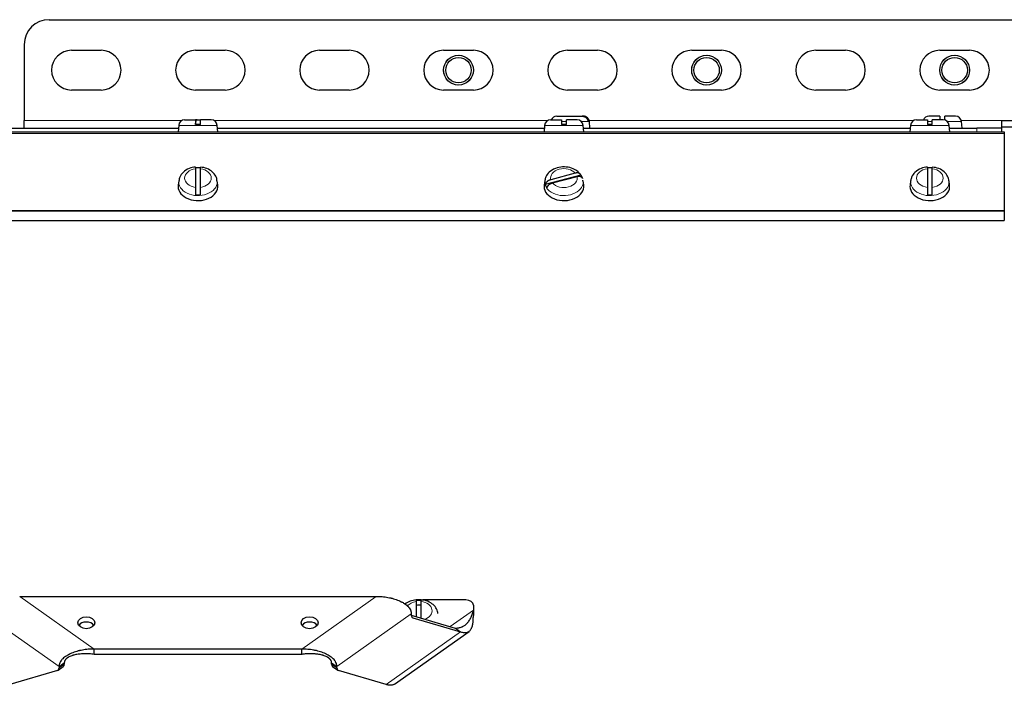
# Model space of a CAD drawing. Header units: millimetres. Extents: x 0 to 29700, y -16 to 21000.
# Tile 67 of 256: x 7538 to 7935, y 10130 to 10398. Entities that reach past the tile are written whole.
import ezdxf

# ---------------------------------------------------------------- set-up
doc = ezdxf.new("R2010")
doc.units = ezdxf.units.MM
doc.layers.add('1', color=7, linetype='Continuous', true_color=0xffffff)

msp = doc.modelspace()

# ---------------------------------------------------------------- linework, layer by layer
at = {"layer": '1', "color": 2, "linetype": 'Continuous', "lineweight": 25}
for p, q in [((7549.513, 10397.617), (7974.513, 10397.617)), ((7539.513, 10387.617), (7539.513, 10356.967)), ((7558.513, 10385.292), (7570.513, 10385.292)), ((7608.513, 10385.292), (7620.513, 10385.292)), ((7658.513, 10385.292), (7670.513, 10385.292)), ((7708.513, 10385.292), (7720.513, 10385.292)), ((7758.513, 10385.292), (7770.513, 10385.292)), ((7808.513, 10385.292), (7820.513, 10385.292)), ((7858.513, 10385.292), (7870.513, 10385.292)), ((7908.513, 10385.292), (7920.513, 10385.292)), ((7570.513, 10369.292), (7558.513, 10369.292)), ((7620.513, 10369.292), (7608.513, 10369.292)), ((7670.513, 10369.292), (7658.513, 10369.292)), ((7720.513, 10369.292), (7708.513, 10369.292)), ((7770.513, 10369.292), (7758.513, 10369.292)), ((7820.513, 10369.292), (7808.513, 10369.292)), ((7870.513, 10369.292), (7858.513, 10369.292)), ((7920.513, 10369.292), (7908.513, 10369.292)), ((7754.133, 10358.767), (7764.387, 10358.767)), ((7764.883, 10358.767), (7764.387, 10358.767)), ((7764.894, 10358.767), (7764.883, 10358.767)), ((7908.513, 10358.767), (7904.133, 10358.767)), ((7914.894, 10358.767), (7910.513, 10358.767)), ((7539.513, 10353.967), (7539.513, 10356.967)), ((7601.742, 10355.076), (7601.513, 10352.467)), ((7604.133, 10357.267), (7608.513, 10357.267)), ((7609.136, 10357.267), (7608.513, 10357.267)), ((7610.513, 10355.367), (7608.513, 10355.367)), ((7609.136, 10357.267), (7610.528, 10357.267)), ((7614.894, 10357.267), (7610.513, 10357.267)), ((7617.513, 10352.467), (7617.285, 10355.076)), ((7749.242, 10355.076), (7749.013, 10352.467)), ((7751.633, 10357.267), (7756.013, 10357.267)), ((7758.013, 10355.367), (7756.013, 10355.367)), ((7762.394, 10357.267), (7758.013, 10357.267)), ((7765.013, 10352.467), (7764.785, 10355.076)), ((7767.185, 10356.867), (7766.689, 10356.867)), ((7767.513, 10353.967), (7767.285, 10356.576)), ((7896.742, 10355.076), (7896.513, 10352.467)), ((7899.133, 10357.267), (7903.513, 10357.267)), ((7905.513, 10355.367), (7903.513, 10355.367)), ((7909.894, 10357.267), (7905.513, 10357.267)), ((7912.513, 10352.467), (7912.285, 10355.076)), ((7917.513, 10353.967), (7917.285, 10356.576)), ((7933.513, 10356.967), (7946.971, 10356.967)), ((7933.513, 10353.967), (7933.513, 10356.967)), ((7933.513, 10354.505), (7945.701, 10354.505)), ((7284.513, 10352.467), (7934.513, 10352.467)), ((7469.891, 10353.967), (7601.654, 10353.967)), ((7617.373, 10353.967), (7749.135, 10353.967)), ((7764.875, 10353.967), (7896.637, 10353.967)), ((7912.376, 10353.967), (7923.513, 10353.967)), ((7933.513, 10353.967), (7923.513, 10353.967)), ((7933.513, 10352.467), (7933.513, 10353.967)), ((7934.505, 10350.967), (7934.528, 10350.967)), ((7934.513, 10352.467), (7934.513, 10351.735)), ((7934.513, 10351.735), (7934.513, 10320.724)), ((7934.505, 10350.467), (7934.528, 10350.467)), ((7934.528, 10350.467), (7934.505, 10350.467)), ((7934.528, 10349.967), (7934.505, 10349.967)), ((7934.528, 10346.284), (7934.505, 10346.284)), ((7608.513, 10337.572), (7608.513, 10330.095)), ((7610.513, 10330.095), (7610.513, 10337.572)), ((7763.84, 10335.051), (7749.486, 10331.253)), ((7761.615, 10335.806), (7751.711, 10333.186)), ((7903.513, 10337.572), (7903.513, 10330.095)), ((7905.513, 10330.095), (7905.513, 10337.572)), ((7601.544, 10330.934), (7601.513, 10330.439)), ((7601.771, 10332.765), (7601.544, 10330.934)), ((7617.483, 10330.934), (7617.255, 10332.765)), ((7749.044, 10330.934), (7749.013, 10330.439)), ((7749.271, 10332.765), (7749.044, 10330.934)), ((7752.412, 10331.861), (7762.316, 10334.481)), ((7764.983, 10330.934), (7764.755, 10332.765)), ((7896.544, 10330.934), (7896.513, 10330.439)), ((7896.771, 10332.765), (7896.544, 10330.934)), ((7912.483, 10330.934), (7912.255, 10332.765)), ((7934.513, 10320.724), (7934.513, 10320.563)), ((7934.513, 10320.563), (7934.513, 10316.817)), ((7284.513, 10316.817), (7934.513, 10316.817)), ((7537.655, 10165.355), (7681.371, 10165.355)), ((7699.514, 10163.941), (7697.513, 10163.941)), ((7697.513, 10163.295), (7697.513, 10157.178)), ((7699.513, 10156.592), (7699.513, 10163.295)), ((7717.513, 10163.941), (7700.187, 10163.941)), ((7720.513, 10161.819), (7720.513, 10159.798)), ((7695.513, 10158.284), (7695.513, 10157.763)), ((7695.513, 10157.763), (7713.206, 10152.581)), ((7696.135, 10156.703), (7715.328, 10151.081)), ((7688.767, 10130.053), (7718.771, 10151.269)), ((7651.371, 10144.142), (7567.655, 10144.142)), ((7651.371, 10142.02), (7567.655, 10142.02)), ((7553.124, 10135.601), (7555.245, 10137.101)), ((7553.513, 10137.07), (7553.513, 10136.55)), ((7555.635, 10138.57), (7555.635, 10138.05)), ((7663.392, 10138.05), (7663.392, 10138.57)), ((7663.781, 10137.101), (7665.903, 10135.601)), ((7665.513, 10136.55), (7665.513, 10137.07)), ((7552.892, 10135.49), (7533.699, 10129.868)), ((7685.328, 10129.868), (7666.135, 10135.49))]:
    msp.add_line(p, q, dxfattribs=at)
at = {"layer": '1', "color": 4, "linetype": 'Continuous', "lineweight": 13}
for p, q in [((7539.513, 10356.967), (7602.972, 10356.967)), ((7617.285, 10355.076), (7601.742, 10355.076)), ((7616.06, 10356.967), (7750.47, 10356.967)), ((7764.785, 10355.076), (7749.242, 10355.076)), ((7755.941, 10356.576), (7758, 10356.576)), ((7764.079, 10356.576), (7767.042, 10356.576)), ((7767.042, 10356.576), (7767.285, 10356.576)), ((7767.215, 10356.967), (7897.967, 10356.967)), ((7912.285, 10355.076), (7896.742, 10355.076)), ((7903.417, 10356.576), (7905.432, 10356.576)), ((7911.58, 10356.576), (7917.285, 10356.576)), ((7917.218, 10356.967), (7933.513, 10356.967)), ((7284.513, 10351.735), (7934.513, 10351.735)), ((7923.513, 10353.967), (7923.513, 10352.467)), ((7934.528, 10349.389), (7934.505, 10349.389)), ((7617.285, 10332.284), (7617.254, 10332.777)), ((7764.785, 10332.284), (7764.755, 10332.77)), ((7912.285, 10332.284), (7912.254, 10332.777)), ((7284.513, 10320.724), (7934.513, 10320.724)), ((7284.513, 10320.563), (7934.513, 10320.563)), ((7537.655, 10165.355), (7567.655, 10144.142)), ((7651.371, 10144.142), (7681.371, 10165.355)), ((7553.513, 10137.07), (7523.513, 10158.284)), ((7695.513, 10158.284), (7665.513, 10137.07)), ((7695.72, 10156.996), (7696.135, 10156.703)), ((7720.513, 10159.798), (7711.156, 10153.182)), ((7685.328, 10129.868), (7715.328, 10151.081)), ((7553.513, 10136.55), (7555.635, 10138.05)), ((7663.392, 10138.05), (7665.513, 10136.55))]:
    msp.add_line(p, q, dxfattribs=at)
at = {"layer": '1', "color": 2, "linetype": 'Continuous', "lineweight": 25}
for centre, radius in [((7714.513, 10377.292), 6), ((7714.513, 10377.292), 5.125), ((7814.513, 10377.292), 6), ((7814.513, 10377.292), 5.125), ((7914.513, 10377.292), 6), ((7914.513, 10377.292), 5.125)]:
    msp.add_circle(centre, radius, dxfattribs=at)
for centre, radius, start, end in [((7549.513, 10387.617), 10, 90, 180), ((7558.513, 10377.292), 8, 90, 270), ((7570.513, 10377.292), 8, 270, 90), ((7608.513, 10377.292), 8, 90, 270), ((7620.513, 10377.292), 8, 270, 90), ((7658.513, 10377.292), 8, 90, 270), ((7670.513, 10377.292), 8, 270, 90), ((7708.513, 10377.292), 8, 90, 270), ((7720.513, 10377.292), 8, 270, 90), ((7758.513, 10377.292), 8, 90, 270), ((7770.513, 10377.292), 8, 270, 90), ((7808.513, 10377.292), 8, 90, 270), ((7820.513, 10377.292), 8, 270, 90), ((7858.513, 10377.292), 8, 90, 270), ((7870.513, 10377.292), 8, 270, 90), ((7908.513, 10377.292), 8, 90, 270), ((7920.513, 10377.292), 8, 270, 90), ((7754.133, 10356.367), 2.4, 90, 157.97477), ((7764.894, 10356.367), 2.4, 5, 90), ((7904.133, 10356.367), 2.4, 90, 157.97477), ((7914.894, 10356.367), 2.4, 5, 90), ((7604.133, 10354.867), 2.4, 90, 175), ((7614.894, 10354.867), 2.4, 5, 90), ((7751.633, 10354.867), 2.4, 90, 175), ((7762.394, 10354.867), 2.4, 5, 90), ((7899.133, 10354.867), 2.4, 90, 175), ((7909.894, 10354.867), 2.4, 5, 90)]:
    msp.add_arc(centre, radius, start, end, dxfattribs=at)
at = {"layer": '1', "color": 4, "linetype": 'Continuous', "lineweight": 13}
for centre in [(7714.513, 10377.292), (7814.513, 10377.292), (7914.513, 10377.292)]:
    msp.add_arc(centre, 6, 75, 345, dxfattribs=at)
for centre, major_axis, start_param, end_param in [((7609.513, 10333.833), (-5.381, 0), 4.8993196, 7.667051), ((7609.513, 10333.833), (-5.381, 0), 1.757727, 4.5254583), ((7757.013, 10333.833), (-5.381, 0), 3.6865587, 6.4542901), ((7904.513, 10333.833), (-5.381, 0), 4.8993196, 7.667051), ((7904.513, 10333.833), (-5.381, 0), 1.757727, 4.5254583), ((7609.513, 10332.284), (7.772, 0), 3.0363493, 6.2831853), ((7757.013, 10332.284), (7.772, 0), 3.0341815, 6.2831853), ((7757.013, 10333.833), (-5.381, 0), 0.5449661, 3.3126974), ((7904.513, 10332.284), (7.772, 0), 3.0363493, 6.2831853), ((7698.513, 10159.556), (-5.381, 0), 4.8993196, 5.7421803), ((7698.513, 10159.556), (-5.381, 0), 2.0429763, 4.5254583)]:
    msp.add_ellipse(centre, major_axis=major_axis, ratio=0.7071068, start_param=start_param, end_param=end_param, dxfattribs=at)
at = {"layer": '1', "color": 2, "linetype": 'Continuous', "lineweight": 25}
for centre, major_axis, ratio, start_param, end_param in [((7609.513, 10332.49), (7.728, 0), 0.7071068, 1.4410362, 1.7005564), ((7757.013, 10332.49), (7.728, 0), 0.7071068, 0.2282753, 0.4877955), ((7904.513, 10332.49), (7.728, 0), 0.7071068, 1.4410362, 1.7005564), ((7609.513, 10330.439), (-8, 0), 0.7071068, 0, 3.2291645), ((7757.013, 10330.439), (-8, 0), 0.7071068, 0, 3.2291566), ((7757.013, 10332.49), (7.728, 0), 0.7071068, 3.369868, 3.6293882), ((7904.513, 10330.439), (-8, 0), 0.7071068, 0, 3.2291645), ((7609.513, 10332.49), (7.728, 0), 0.7071068, 4.5826289, 4.8421491), ((7904.513, 10332.49), (7.728, 0), 0.7071068, 4.5826289, 4.8421491), ((7698.513, 10158.213), (7.728, 0), 0.7071068, 1.4410362, 1.7005564), ((7698.513, 10158.284), (-5, 0), 0.7071068, 4.5109344, 4.9137454), ((7717.513, 10161.819), (-3, 0), 0.7071068, 3.1415927, 4.712389), ((7697.635, 10159.263), (-1.732, -2.449), 0.5, 5.6677056, 6.4531038), ((7564.513, 10152.627), (3.4, 0), 0.7071068, 0.4570036, 2.6846873), ((7654.513, 10152.627), (3.4, 0), 0.7071068, 0.4570036, 2.6846873), ((7551.392, 10138.05), (1.732, -2.449), 0.5, 6.1132668, 6.898665), ((7553.513, 10139.55), (-1.732, 2.449), 0.5, 3.1416024, 3.7570724), ((7665.513, 10139.55), (-1.732, -2.449), 0.5, 5.6677056, 6.2831755), ((7667.635, 10138.05), (1.732, 2.449), 0.5, 2.5261129, 3.3115111)]:
    msp.add_ellipse(centre, major_axis=major_axis, ratio=ratio, start_param=start_param, end_param=end_param, dxfattribs=at)
for centre in [(7564.513, 10154.748), (7654.513, 10154.748)]:
    msp.add_ellipse(centre, major_axis=(3.4, 0), ratio=0.7071068, dxfattribs=at)
for points, knots in [([(7764.387, 10358.767), (7764.522, 10358.767), (7764.654, 10358.755), (7764.915, 10358.71), (7765.043, 10358.677), (7765.233, 10358.609), (7765.295, 10358.583), (7765.416, 10358.528), (7765.476, 10358.497), (7765.649, 10358.399), (7765.76, 10358.323), (7765.891, 10358.216), (7765.917, 10358.193), (7765.967, 10358.148), (7766.041, 10358.079), (7766.11, 10358.006), (7766.242, 10357.853), (7766.321, 10357.743), (7766.41, 10357.597), (7766.427, 10357.567), (7766.46, 10357.507), (7766.475, 10357.477), (7766.52, 10357.385), (7766.548, 10357.323), (7766.622, 10357.133), (7766.661, 10357.002), (7766.689, 10356.867)], [0, 0, 0, 0, 0.125, 0.125, 0.25, 0.25, 0.3125, 0.3125, 0.375, 0.375, 0.5, 0.5, 0.53125, 0.53125, 0.5625, 0.625, 0.625, 0.75, 0.75, 0.78125, 0.78125, 0.8125, 0.8125, 0.875, 0.875, 1, 1, 1, 1]), ([(7767.185, 10356.867), (7767.157, 10357.002), (7767.118, 10357.133), (7767.044, 10357.323), (7767.016, 10357.385), (7766.971, 10357.477), (7766.955, 10357.507), (7766.923, 10357.567), (7766.906, 10357.597), (7766.817, 10357.744), (7766.738, 10357.853), (7766.606, 10358.006), (7766.56, 10358.055), (7766.487, 10358.126), (7766.462, 10358.149), (7766.412, 10358.194), (7766.386, 10358.216), (7766.255, 10358.323), (7766.145, 10358.399), (7765.971, 10358.498), (7765.912, 10358.528), (7765.821, 10358.57), (7765.79, 10358.583), (7765.728, 10358.608), (7765.696, 10358.62), (7765.538, 10358.677), (7765.41, 10358.71), (7765.15, 10358.755), (7765.017, 10358.767), (7764.883, 10358.767)], [0, 0, 0, 0, 0.125, 0.125, 0.1875, 0.1875, 0.21875, 0.21875, 0.25, 0.25, 0.375, 0.375, 0.4375, 0.4375, 0.46875, 0.46875, 0.5, 0.5, 0.625, 0.625, 0.6875, 0.6875, 0.71875, 0.71875, 0.75, 0.75, 0.875, 0.875, 1, 1, 1, 1]), ([(7908.513, 10358.767), (7908.513, 10358.765), (7908.513, 10358.754), (7908.513, 10358.71), (7908.513, 10358.677), (7908.513, 10358.609), (7908.513, 10358.583), (7908.513, 10358.528), (7908.513, 10358.497), (7908.513, 10358.399), (7908.513, 10358.323), (7908.513, 10358.216), (7908.513, 10358.193), (7908.513, 10358.148), (7908.513, 10358.079), (7908.513, 10358.006), (7908.513, 10357.853), (7908.513, 10357.743), (7908.513, 10357.597), (7908.513, 10357.567), (7908.513, 10357.507), (7908.513, 10357.477), (7908.513, 10357.392), (7908.513, 10357.336), (7908.513, 10357.28)], [0, 0, 0, 0, 0.1355278, 0.1355278, 0.280918, 0.280918, 0.3536131, 0.3536131, 0.4263083, 0.4263083, 0.5716985, 0.5716985, 0.6080461, 0.6080461, 0.6443936, 0.7170888, 0.7170888, 0.862479, 0.862479, 0.8988266, 0.8988266, 0.9351741, 0.9351741, 1, 1, 1, 1]), ([(7910.513, 10357.173), (7910.513, 10357.202), (7910.513, 10357.231), (7910.513, 10357.323), (7910.513, 10357.385), (7910.513, 10357.477), (7910.513, 10357.507), (7910.513, 10357.567), (7910.513, 10357.597), (7910.513, 10357.744), (7910.513, 10357.853), (7910.513, 10358.006), (7910.513, 10358.055), (7910.513, 10358.126), (7910.513, 10358.149), (7910.513, 10358.194), (7910.513, 10358.216), (7910.513, 10358.323), (7910.513, 10358.399), (7910.513, 10358.498), (7910.513, 10358.528), (7910.513, 10358.57), (7910.513, 10358.583), (7910.513, 10358.608), (7910.513, 10358.62), (7910.513, 10358.677), (7910.513, 10358.71), (7910.513, 10358.755), (7910.513, 10358.767), (7910.513, 10358.767)], [0, 0, 0, 0, 0.0316118, 0.0316118, 0.1010882, 0.1010882, 0.1358265, 0.1358265, 0.1705647, 0.1705647, 0.3095176, 0.3095176, 0.3789941, 0.3789941, 0.4137323, 0.4137323, 0.4484705, 0.4484705, 0.5874234, 0.5874234, 0.6568999, 0.6568999, 0.6916381, 0.6916381, 0.7263764, 0.7263764, 0.8653293, 0.8653293, 1, 1, 1, 1]), ([(7608.513, 10357.267), (7608.513, 10357.265), (7608.513, 10357.254), (7608.513, 10357.21), (7608.513, 10357.177), (7608.513, 10357.109), (7608.513, 10357.083), (7608.513, 10357.028), (7608.513, 10356.997), (7608.513, 10356.899), (7608.513, 10356.823), (7608.513, 10356.716), (7608.513, 10356.693), (7608.513, 10356.648), (7608.513, 10356.579), (7608.513, 10356.506), (7608.513, 10356.353), (7608.513, 10356.243), (7608.513, 10356.097), (7608.513, 10356.067), (7608.513, 10356.007), (7608.513, 10355.977), (7608.513, 10355.885), (7608.513, 10355.823), (7608.513, 10355.633), (7608.513, 10355.502), (7608.513, 10355.367)], [0, 0, 0, 0, 0.1175171, 0.1175171, 0.2435861, 0.2435861, 0.3066206, 0.3066206, 0.3696551, 0.3696551, 0.4957241, 0.4957241, 0.5272413, 0.5272413, 0.5587586, 0.6217931, 0.6217931, 0.747862, 0.747862, 0.7793793, 0.7793793, 0.8108965, 0.8108965, 0.873931, 0.873931, 1, 1, 1, 1]), ([(7608.532, 10355.367), (7608.54, 10355.502), (7608.55, 10355.633), (7608.57, 10355.823), (7608.577, 10355.885), (7608.589, 10355.977), (7608.593, 10356.007), (7608.601, 10356.067), (7608.606, 10356.097), (7608.629, 10356.244), (7608.65, 10356.353), (7608.685, 10356.506), (7608.697, 10356.555), (7608.716, 10356.626), (7608.722, 10356.649), (7608.735, 10356.694), (7608.742, 10356.716), (7608.776, 10356.823), (7608.805, 10356.899), (7608.851, 10356.998), (7608.867, 10357.028), (7608.891, 10357.07), (7608.899, 10357.083), (7608.915, 10357.108), (7608.923, 10357.12), (7608.965, 10357.177), (7608.998, 10357.21), (7609.067, 10357.255), (7609.101, 10357.267), (7609.136, 10357.267)], [0, 0, 0, 0, 0.125, 0.125, 0.1875, 0.1875, 0.21875, 0.21875, 0.25, 0.25, 0.375, 0.375, 0.4375, 0.4375, 0.46875, 0.46875, 0.5, 0.5, 0.625, 0.625, 0.6875, 0.6875, 0.71875, 0.71875, 0.75, 0.75, 0.875, 0.875, 1, 1, 1, 1]), ([(7610.513, 10355.367), (7610.513, 10355.502), (7610.513, 10355.633), (7610.513, 10355.823), (7610.513, 10355.885), (7610.513, 10355.977), (7610.513, 10356.007), (7610.513, 10356.067), (7610.513, 10356.097), (7610.513, 10356.244), (7610.513, 10356.353), (7610.513, 10356.506), (7610.513, 10356.555), (7610.513, 10356.626), (7610.513, 10356.649), (7610.513, 10356.694), (7610.513, 10356.716), (7610.513, 10356.823), (7610.513, 10356.899), (7610.513, 10356.998), (7610.513, 10357.028), (7610.513, 10357.07), (7610.513, 10357.083), (7610.513, 10357.108), (7610.513, 10357.12), (7610.513, 10357.177), (7610.513, 10357.21), (7610.513, 10357.255), (7610.513, 10357.267), (7610.513, 10357.267)], [0, 0, 0, 0, 0.1254834, 0.1254834, 0.1882251, 0.1882251, 0.2195959, 0.2195959, 0.2509668, 0.2509668, 0.3764502, 0.3764502, 0.4391919, 0.4391919, 0.4705627, 0.4705627, 0.5019335, 0.5019335, 0.6274169, 0.6274169, 0.6901586, 0.6901586, 0.7215295, 0.7215295, 0.7529003, 0.7529003, 0.8783837, 0.8783837, 1, 1, 1, 1]), ([(7756.013, 10357.267), (7756.013, 10357.265), (7756.013, 10357.254), (7756.013, 10357.21), (7756.013, 10357.177), (7756.013, 10357.109), (7756.013, 10357.083), (7756.013, 10357.028), (7756.013, 10356.997), (7756.013, 10356.899), (7756.013, 10356.823), (7756.013, 10356.716), (7756.013, 10356.693), (7756.013, 10356.648), (7756.013, 10356.579), (7756.013, 10356.506), (7756.013, 10356.353), (7756.013, 10356.243), (7756.013, 10356.097), (7756.013, 10356.067), (7756.013, 10356.007), (7756.013, 10355.977), (7756.013, 10355.885), (7756.013, 10355.823), (7756.013, 10355.633), (7756.013, 10355.502), (7756.013, 10355.367)], [0, 0, 0, 0, 0.1175171, 0.1175171, 0.2435861, 0.2435861, 0.3066206, 0.3066206, 0.3696551, 0.3696551, 0.4957241, 0.4957241, 0.5272413, 0.5272413, 0.5587586, 0.6217931, 0.6217931, 0.747862, 0.747862, 0.7793793, 0.7793793, 0.8108965, 0.8108965, 0.873931, 0.873931, 1, 1, 1, 1]), ([(7758.013, 10355.367), (7758.013, 10355.502), (7758.013, 10355.633), (7758.013, 10355.823), (7758.013, 10355.885), (7758.013, 10355.977), (7758.013, 10356.007), (7758.013, 10356.067), (7758.013, 10356.097), (7758.013, 10356.244), (7758.013, 10356.353), (7758.013, 10356.506), (7758.013, 10356.555), (7758.013, 10356.626), (7758.013, 10356.649), (7758.013, 10356.694), (7758.013, 10356.716), (7758.013, 10356.823), (7758.013, 10356.899), (7758.013, 10356.998), (7758.013, 10357.028), (7758.013, 10357.07), (7758.013, 10357.083), (7758.013, 10357.108), (7758.013, 10357.12), (7758.013, 10357.177), (7758.013, 10357.21), (7758.013, 10357.255), (7758.013, 10357.267), (7758.013, 10357.267)], [0, 0, 0, 0, 0.1254834, 0.1254834, 0.1882251, 0.1882251, 0.2195959, 0.2195959, 0.2509668, 0.2509668, 0.3764502, 0.3764502, 0.4391919, 0.4391919, 0.4705627, 0.4705627, 0.5019335, 0.5019335, 0.6274169, 0.6274169, 0.6901586, 0.6901586, 0.7215295, 0.7215295, 0.7529003, 0.7529003, 0.8783837, 0.8783837, 1, 1, 1, 1]), ([(7903.513, 10357.267), (7903.513, 10357.265), (7903.513, 10357.254), (7903.513, 10357.21), (7903.513, 10357.177), (7903.513, 10357.109), (7903.513, 10357.083), (7903.513, 10357.028), (7903.513, 10356.997), (7903.513, 10356.899), (7903.513, 10356.823), (7903.513, 10356.716), (7903.513, 10356.693), (7903.513, 10356.648), (7903.513, 10356.579), (7903.513, 10356.506), (7903.513, 10356.353), (7903.513, 10356.243), (7903.513, 10356.097), (7903.513, 10356.067), (7903.513, 10356.007), (7903.513, 10355.977), (7903.513, 10355.885), (7903.513, 10355.823), (7903.513, 10355.633), (7903.513, 10355.502), (7903.513, 10355.367)], [0, 0, 0, 0, 0.1175171, 0.1175171, 0.2435861, 0.2435861, 0.3066206, 0.3066206, 0.3696551, 0.3696551, 0.4957241, 0.4957241, 0.5272413, 0.5272413, 0.5587586, 0.6217931, 0.6217931, 0.747862, 0.747862, 0.7793793, 0.7793793, 0.8108965, 0.8108965, 0.873931, 0.873931, 1, 1, 1, 1]), ([(7905.513, 10355.367), (7905.513, 10355.502), (7905.513, 10355.633), (7905.513, 10355.823), (7905.513, 10355.885), (7905.513, 10355.977), (7905.513, 10356.007), (7905.513, 10356.067), (7905.513, 10356.097), (7905.513, 10356.244), (7905.513, 10356.353), (7905.513, 10356.506), (7905.513, 10356.555), (7905.513, 10356.626), (7905.513, 10356.649), (7905.513, 10356.694), (7905.513, 10356.716), (7905.513, 10356.823), (7905.513, 10356.899), (7905.513, 10356.998), (7905.513, 10357.028), (7905.513, 10357.07), (7905.513, 10357.083), (7905.513, 10357.108), (7905.513, 10357.12), (7905.513, 10357.177), (7905.513, 10357.21), (7905.513, 10357.255), (7905.513, 10357.267), (7905.513, 10357.267)], [0, 0, 0, 0, 0.1254834, 0.1254834, 0.1882251, 0.1882251, 0.2195959, 0.2195959, 0.2509668, 0.2509668, 0.3764502, 0.3764502, 0.4391919, 0.4391919, 0.4705627, 0.4705627, 0.5019335, 0.5019335, 0.6274169, 0.6274169, 0.6901586, 0.6901586, 0.7215295, 0.7215295, 0.7529003, 0.7529003, 0.8783837, 0.8783837, 1, 1, 1, 1]), ([(7608.52, 10338.236), (7607.618, 10338.169), (7605.791, 10337.779), (7603.534, 10336.359), (7602.167, 10334.553), (7601.914, 10333.353), (7601.879, 10332.861)], [0, 0, 0, 0, 0.2624109, 0.5775265, 0.83703, 1, 1, 1, 1]), ([(7608.513, 10338.291), (7608.513, 10338.291), (7608.513, 10338.29), (7608.513, 10338.289), (7608.513, 10338.287), (7608.513, 10338.283), (7608.513, 10338.279), (7608.513, 10338.26), (7608.513, 10338.233), (7608.513, 10338.176), (7608.513, 10338.154), (7608.513, 10338.117), (7608.513, 10338.104), (7608.513, 10338.076), (7608.513, 10338.062), (7608.513, 10337.986), (7608.513, 10337.916), (7608.513, 10337.758), (7608.513, 10337.67), (7608.513, 10337.572)], [0, 0, 0, 0, 0.0148561, 0.0148561, 0.0695863, 0.0695863, 0.1243165, 0.1243165, 0.3432374, 0.3432374, 0.4526978, 0.4526978, 0.507428, 0.507428, 0.5621583, 0.5621583, 0.7810791, 0.7810791, 1, 1, 1, 1]), ([(7617.133, 10332.763), (7617.148, 10333.054), (7617.096, 10334.042), (7616.13, 10335.618), (7614.357, 10337.164), (7612.336, 10338.07), (7610.972, 10338.183), (7610.505, 10338.182)], [0, 0, 0, 0, 0.0960999, 0.3367175, 0.5873258, 0.8640873, 1, 1, 1, 1]), ([(7610.513, 10337.572), (7610.513, 10337.67), (7610.513, 10337.758), (7610.513, 10337.917), (7610.513, 10337.987), (7610.513, 10338.077), (7610.513, 10338.105), (7610.513, 10338.154), (7610.513, 10338.176), (7610.513, 10338.233), (7610.513, 10338.26), (7610.513, 10338.28), (7610.513, 10338.283), (7610.513, 10338.287), (7610.513, 10338.289), (7610.513, 10338.29)], [0, 0, 0, 0, 0.2235576, 0.2235576, 0.4471152, 0.4471152, 0.558894, 0.558894, 0.6706728, 0.6706728, 0.8942304, 0.8942304, 0.9501198, 0.9501198, 1, 1, 1, 1]), ([(7763.206, 10335.824), (7762.814, 10336.282), (7761.747, 10337.242), (7759.397, 10338.191), (7756.452, 10338.478), (7753.445, 10337.851), (7751.076, 10336.399), (7749.684, 10334.588), (7749.418, 10333.378), (7749.379, 10332.875)], [0, 0, 0, 0, 0.107918, 0.261604, 0.4251319, 0.592683, 0.7656101, 0.9084365, 1, 1, 1, 1]), ([(7763.84, 10335.051), (7763.813, 10335.14), (7763.775, 10335.222), (7763.703, 10335.337), (7763.677, 10335.374), (7763.633, 10335.428), (7763.618, 10335.445), (7763.586, 10335.479), (7763.57, 10335.496), (7763.484, 10335.577), (7763.407, 10335.634), (7763.28, 10335.708), (7763.235, 10335.731), (7763.165, 10335.763), (7763.141, 10335.773), (7763.093, 10335.792), (7763.068, 10335.801), (7762.941, 10335.843), (7762.834, 10335.868), (7762.666, 10335.894), (7762.609, 10335.9), (7762.521, 10335.906), (7762.491, 10335.908), (7762.431, 10335.91), (7762.401, 10335.91), (7762.248, 10335.91), (7762.124, 10335.901), (7761.872, 10335.866), (7761.744, 10335.84), (7761.615, 10335.806)], [0, 0, 0, 0, 0.125, 0.125, 0.1875, 0.1875, 0.21875, 0.21875, 0.25, 0.25, 0.375, 0.375, 0.4375, 0.4375, 0.46875, 0.46875, 0.5, 0.5, 0.625, 0.625, 0.6875, 0.6875, 0.71875, 0.71875, 0.75, 0.75, 0.875, 0.875, 1, 1, 1, 1]), ([(7903.52, 10338.236), (7902.618, 10338.169), (7900.791, 10337.779), (7898.534, 10336.359), (7897.167, 10334.553), (7896.914, 10333.353), (7896.879, 10332.861)], [0, 0, 0, 0, 0.2624109, 0.5775265, 0.83703, 1, 1, 1, 1]), ([(7903.513, 10338.291), (7903.513, 10338.291), (7903.513, 10338.29), (7903.513, 10338.289), (7903.513, 10338.287), (7903.513, 10338.283), (7903.513, 10338.279), (7903.513, 10338.26), (7903.513, 10338.233), (7903.513, 10338.176), (7903.513, 10338.154), (7903.513, 10338.117), (7903.513, 10338.104), (7903.513, 10338.076), (7903.513, 10338.062), (7903.513, 10337.986), (7903.513, 10337.916), (7903.513, 10337.758), (7903.513, 10337.67), (7903.513, 10337.572)], [0, 0, 0, 0, 0.0148561, 0.0148561, 0.0695863, 0.0695863, 0.1243165, 0.1243165, 0.3432374, 0.3432374, 0.4526978, 0.4526978, 0.507428, 0.507428, 0.5621583, 0.5621583, 0.7810791, 0.7810791, 1, 1, 1, 1]), ([(7912.133, 10332.763), (7912.148, 10333.054), (7912.096, 10334.042), (7911.13, 10335.618), (7909.357, 10337.164), (7907.336, 10338.07), (7905.972, 10338.183), (7905.505, 10338.182)], [0, 0, 0, 0, 0.0960999, 0.3367175, 0.5873258, 0.8640873, 1, 1, 1, 1]), ([(7905.513, 10337.572), (7905.513, 10337.67), (7905.513, 10337.758), (7905.513, 10337.917), (7905.513, 10337.987), (7905.513, 10338.077), (7905.513, 10338.105), (7905.513, 10338.154), (7905.513, 10338.176), (7905.513, 10338.233), (7905.513, 10338.26), (7905.513, 10338.28), (7905.513, 10338.283), (7905.513, 10338.287), (7905.513, 10338.289), (7905.513, 10338.29)], [0, 0, 0, 0, 0.2235576, 0.2235576, 0.4471152, 0.4471152, 0.558894, 0.558894, 0.6706728, 0.6706728, 0.8942304, 0.8942304, 0.9501198, 0.9501198, 1, 1, 1, 1]), ([(7751.711, 10333.186), (7751.581, 10333.151), (7751.454, 10333.109), (7751.202, 10333.011), (7751.077, 10332.954), (7750.894, 10332.857), (7750.834, 10332.824), (7750.716, 10332.753), (7750.659, 10332.717), (7750.491, 10332.603), (7750.384, 10332.521), (7750.258, 10332.411), (7750.233, 10332.389), (7750.184, 10332.344), (7750.113, 10332.276), (7750.046, 10332.207), (7749.918, 10332.065), (7749.841, 10331.967), (7749.756, 10331.841), (7749.739, 10331.815), (7749.708, 10331.765), (7749.693, 10331.739), (7749.649, 10331.663), (7749.623, 10331.612), (7749.551, 10331.459), (7749.513, 10331.356), (7749.486, 10331.253)], [0, 0, 0, 0, 0.125, 0.125, 0.25, 0.25, 0.3125, 0.3125, 0.375, 0.375, 0.5, 0.5, 0.53125, 0.53125, 0.5625, 0.625, 0.625, 0.75, 0.75, 0.78125, 0.78125, 0.8125, 0.8125, 0.875, 0.875, 1, 1, 1, 1]), ([(7750.187, 10329.929), (7750.214, 10330.032), (7750.252, 10330.134), (7750.323, 10330.287), (7750.35, 10330.338), (7750.394, 10330.415), (7750.409, 10330.44), (7750.44, 10330.491), (7750.457, 10330.516), (7750.542, 10330.643), (7750.619, 10330.741), (7750.747, 10330.882), (7750.791, 10330.929), (7750.861, 10330.997), (7750.885, 10331.02), (7750.934, 10331.065), (7750.959, 10331.087), (7751.086, 10331.197), (7751.192, 10331.278), (7751.36, 10331.392), (7751.418, 10331.429), (7751.506, 10331.482), (7751.536, 10331.499), (7751.596, 10331.533), (7751.626, 10331.55), (7751.779, 10331.63), (7751.903, 10331.686), (7752.155, 10331.785), (7752.282, 10331.827), (7752.412, 10331.861)], [0, 0, 0, 0, 0.125, 0.125, 0.1875, 0.1875, 0.21875, 0.21875, 0.25, 0.25, 0.375, 0.375, 0.4375, 0.4375, 0.46875, 0.46875, 0.5, 0.5, 0.625, 0.625, 0.6875, 0.6875, 0.71875, 0.71875, 0.75, 0.75, 0.875, 0.875, 1, 1, 1, 1]), ([(7762.316, 10334.481), (7762.445, 10334.516), (7762.573, 10334.541), (7762.825, 10334.576), (7762.949, 10334.585), (7763.133, 10334.586), (7763.193, 10334.584), (7763.31, 10334.575), (7763.368, 10334.569), (7763.536, 10334.544), (7763.642, 10334.519), (7763.769, 10334.476), (7763.794, 10334.467), (7763.843, 10334.448), (7763.914, 10334.418), (7763.981, 10334.384), (7764.108, 10334.309), (7764.185, 10334.252), (7764.271, 10334.171), (7764.287, 10334.154), (7764.319, 10334.12), (7764.334, 10334.103), (7764.378, 10334.05), (7764.404, 10334.013), (7764.476, 10333.898), (7764.514, 10333.815), (7764.541, 10333.727)], [0, 0, 0, 0, 0.125, 0.125, 0.25, 0.25, 0.3125, 0.3125, 0.375, 0.375, 0.5, 0.5, 0.53125, 0.53125, 0.5625, 0.625, 0.625, 0.75, 0.75, 0.78125, 0.78125, 0.8125, 0.8125, 0.875, 0.875, 1, 1, 1, 1]), ([(7608.513, 10330.095), (7608.513, 10329.997), (7608.513, 10329.892), (7608.513, 10329.67), (7608.513, 10329.553), (7608.513, 10329.366), (7608.513, 10329.303), (7608.513, 10329.175), (7608.513, 10329.11), (7608.513, 10328.914), (7608.513, 10328.78), (7608.513, 10328.608), (7608.513, 10328.573), (7608.513, 10328.505), (7608.513, 10328.47), (7608.513, 10328.368), (7608.513, 10328.299), (7608.513, 10328.095), (7608.513, 10327.96), (7608.513, 10327.791), (7608.513, 10327.758), (7608.513, 10327.691), (7608.513, 10327.659), (7608.513, 10327.561), (7608.513, 10327.497), (7608.513, 10327.309), (7608.513, 10327.188), (7608.513, 10327.071)], [0, 0, 0, 0, 0.125, 0.125, 0.25, 0.25, 0.3125, 0.3125, 0.375, 0.375, 0.5, 0.5, 0.53125, 0.53125, 0.5625, 0.5625, 0.625, 0.625, 0.75, 0.75, 0.78125, 0.78125, 0.8125, 0.8125, 0.875, 0.875, 1, 1, 1, 1]), ([(7610.513, 10327.071), (7610.513, 10327.188), (7610.513, 10327.309), (7610.513, 10327.497), (7610.513, 10327.561), (7610.513, 10327.659), (7610.513, 10327.692), (7610.513, 10327.758), (7610.513, 10327.791), (7610.513, 10327.96), (7610.513, 10328.095), (7610.513, 10328.3), (7610.513, 10328.368), (7610.513, 10328.471), (7610.513, 10328.505), (7610.513, 10328.574), (7610.513, 10328.608), (7610.513, 10328.78), (7610.513, 10328.914), (7610.513, 10329.111), (7610.513, 10329.175), (7610.513, 10329.271), (7610.513, 10329.303), (7610.513, 10329.367), (7610.513, 10329.398), (7610.513, 10329.553), (7610.513, 10329.671), (7610.513, 10329.892), (7610.513, 10329.997), (7610.513, 10330.095)], [0, 0, 0, 0, 0.125, 0.125, 0.1875, 0.1875, 0.21875, 0.21875, 0.25, 0.25, 0.375, 0.375, 0.4375, 0.4375, 0.46875, 0.46875, 0.5, 0.5, 0.625, 0.625, 0.6875, 0.6875, 0.71875, 0.71875, 0.75, 0.75, 0.875, 0.875, 1, 1, 1, 1]), ([(7903.513, 10330.095), (7903.513, 10329.997), (7903.513, 10329.892), (7903.513, 10329.67), (7903.513, 10329.553), (7903.513, 10329.366), (7903.513, 10329.303), (7903.513, 10329.175), (7903.513, 10329.11), (7903.513, 10328.914), (7903.513, 10328.78), (7903.513, 10328.608), (7903.513, 10328.573), (7903.513, 10328.505), (7903.513, 10328.47), (7903.513, 10328.368), (7903.513, 10328.299), (7903.513, 10328.095), (7903.513, 10327.96), (7903.513, 10327.791), (7903.513, 10327.758), (7903.513, 10327.691), (7903.513, 10327.659), (7903.513, 10327.561), (7903.513, 10327.497), (7903.513, 10327.309), (7903.513, 10327.188), (7903.513, 10327.071)], [0, 0, 0, 0, 0.125, 0.125, 0.25, 0.25, 0.3125, 0.3125, 0.375, 0.375, 0.5, 0.5, 0.53125, 0.53125, 0.5625, 0.5625, 0.625, 0.625, 0.75, 0.75, 0.78125, 0.78125, 0.8125, 0.8125, 0.875, 0.875, 1, 1, 1, 1]), ([(7905.513, 10327.071), (7905.513, 10327.188), (7905.513, 10327.309), (7905.513, 10327.497), (7905.513, 10327.561), (7905.513, 10327.659), (7905.513, 10327.692), (7905.513, 10327.758), (7905.513, 10327.791), (7905.513, 10327.96), (7905.513, 10328.095), (7905.513, 10328.3), (7905.513, 10328.368), (7905.513, 10328.471), (7905.513, 10328.505), (7905.513, 10328.574), (7905.513, 10328.608), (7905.513, 10328.78), (7905.513, 10328.914), (7905.513, 10329.111), (7905.513, 10329.175), (7905.513, 10329.271), (7905.513, 10329.303), (7905.513, 10329.367), (7905.513, 10329.398), (7905.513, 10329.553), (7905.513, 10329.671), (7905.513, 10329.892), (7905.513, 10329.997), (7905.513, 10330.095)], [0, 0, 0, 0, 0.125, 0.125, 0.1875, 0.1875, 0.21875, 0.21875, 0.25, 0.25, 0.375, 0.375, 0.4375, 0.4375, 0.46875, 0.46875, 0.5, 0.5, 0.625, 0.625, 0.6875, 0.6875, 0.71875, 0.71875, 0.75, 0.75, 0.875, 0.875, 1, 1, 1, 1]), ([(7681.371, 10165.355), (7681.771, 10165.355), (7682.169, 10165.346), (7682.961, 10165.313), (7683.355, 10165.288), (7684.14, 10165.221), (7684.53, 10165.179), (7685.307, 10165.078), (7685.694, 10165.019), (7686.463, 10164.884), (7686.845, 10164.807), (7687.321, 10164.699), (7687.416, 10164.677), (7687.605, 10164.631), (7687.888, 10164.561), (7688.167, 10164.486), (7688.72, 10164.329), (7689.083, 10164.216), (7689.793, 10163.969), (7690.142, 10163.836), (7690.823, 10163.548), (7691.156, 10163.394), (7691.562, 10163.187), (7691.642, 10163.145), (7691.802, 10163.059), (7691.881, 10163.016), (7692.115, 10162.883), (7692.268, 10162.793), (7692.715, 10162.513), (7692.998, 10162.317), (7693.533, 10161.901), (7693.784, 10161.682), (7694.074, 10161.391), (7694.131, 10161.332), (7694.241, 10161.214), (7694.295, 10161.155), (7694.451, 10160.974), (7694.549, 10160.852), (7694.825, 10160.478), (7694.984, 10160.22), (7695.147, 10159.886), (7695.177, 10159.818), (7695.221, 10159.716), (7695.235, 10159.681), (7695.262, 10159.613), (7695.275, 10159.579), (7695.337, 10159.407), (7695.379, 10159.268), (7695.479, 10158.851), (7695.513, 10158.569), (7695.513, 10158.284)], [0, 0, 0, 0, 0.0625, 0.0625, 0.125, 0.125, 0.1875, 0.1875, 0.25, 0.25, 0.3125, 0.3125, 0.328125, 0.328125, 0.34375, 0.375, 0.375, 0.4375, 0.4375, 0.5, 0.5, 0.5625, 0.5625, 0.578125, 0.578125, 0.59375, 0.59375, 0.625, 0.625, 0.6875, 0.6875, 0.75, 0.75, 0.765625, 0.765625, 0.78125, 0.78125, 0.8125, 0.8125, 0.875, 0.875, 0.890625, 0.890625, 0.8984375, 0.8984375, 0.90625, 0.90625, 0.9375, 0.9375, 1, 1, 1, 1]), ([(7697.513, 10164.014), (7697.513, 10164.014), (7697.513, 10164.013), (7697.513, 10164.012), (7697.513, 10164.011), (7697.513, 10164.006), (7697.513, 10164.002), (7697.513, 10163.983), (7697.513, 10163.956), (7697.513, 10163.899), (7697.513, 10163.877), (7697.513, 10163.84), (7697.513, 10163.827), (7697.513, 10163.799), (7697.513, 10163.785), (7697.513, 10163.709), (7697.513, 10163.639), (7697.513, 10163.481), (7697.513, 10163.393), (7697.513, 10163.295)], [0, 0, 0, 0, 0.0148561, 0.0148561, 0.0695863, 0.0695863, 0.1243165, 0.1243165, 0.3432374, 0.3432374, 0.4526978, 0.4526978, 0.507428, 0.507428, 0.5621583, 0.5621583, 0.7810791, 0.7810791, 1, 1, 1, 1]), ([(7699.513, 10163.295), (7699.513, 10163.393), (7699.513, 10163.481), (7699.513, 10163.64), (7699.513, 10163.71), (7699.513, 10163.8), (7699.513, 10163.828), (7699.513, 10163.877), (7699.513, 10163.899), (7699.513, 10163.956), (7699.513, 10163.983), (7699.513, 10164.003), (7699.513, 10164.006), (7699.513, 10164.01), (7699.513, 10164.012), (7699.513, 10164.013)], [0, 0, 0, 0, 0.2235576, 0.2235576, 0.4471152, 0.4471152, 0.558894, 0.558894, 0.6706728, 0.6706728, 0.8942304, 0.8942304, 0.9501198, 0.9501198, 1, 1, 1, 1]), ([(7697.52, 10163.959), (7696.618, 10163.892), (7694.981, 10163.542), (7693.561, 10162.72), (7692.949, 10162.224)], [0, 0, 0, 0, 0.5072733, 1, 1, 1, 1]), ([(7706.133, 10158.486), (7706.148, 10158.777), (7706.096, 10159.766), (7705.13, 10161.341), (7703.357, 10162.887), (7701.336, 10163.793), (7699.972, 10163.906), (7699.505, 10163.905)], [0, 0, 0, 0, 0.0960999, 0.3367175, 0.5873258, 0.8640873, 1, 1, 1, 1]), ([(7713.206, 10152.581), (7713.456, 10152.583), (7713.697, 10152.594), (7714.162, 10152.634), (7714.387, 10152.664), (7715.04, 10152.781), (7715.447, 10152.898), (7715.931, 10153.094), (7716.026, 10153.136), (7716.167, 10153.202), (7716.214, 10153.225), (7716.306, 10153.272), (7716.353, 10153.295), (7716.581, 10153.418), (7716.757, 10153.525), (7717.098, 10153.757), (7717.263, 10153.881), (7717.582, 10154.148), (7717.736, 10154.289), (7718.034, 10154.59), (7718.177, 10154.749), (7718.455, 10155.085), (7718.589, 10155.261), (7718.847, 10155.632), (7718.971, 10155.827), (7719.15, 10156.134), (7719.209, 10156.238), (7719.295, 10156.399), (7719.323, 10156.453), (7719.379, 10156.563), (7719.407, 10156.618), (7719.652, 10157.121), (7719.847, 10157.602), (7720.114, 10158.381), (7720.199, 10158.65), (7720.361, 10159.209), (7720.439, 10159.498), (7720.513, 10159.798)], [0, 0, 0, 0, 0.0625, 0.0625, 0.125, 0.125, 0.25, 0.25, 0.28125, 0.28125, 0.296875, 0.296875, 0.3125, 0.3125, 0.375, 0.375, 0.4375, 0.4375, 0.5, 0.5, 0.5625, 0.5625, 0.625, 0.625, 0.6875, 0.6875, 0.71875, 0.71875, 0.734375, 0.734375, 0.75, 0.75, 0.875, 0.875, 0.9375, 0.9375, 1, 1, 1, 1]), ([(7715.328, 10151.081), (7715.573, 10151.009), (7715.807, 10150.949), (7716.252, 10150.856), (7716.464, 10150.822), (7716.868, 10150.78), (7717.061, 10150.773), (7717.428, 10150.785), (7717.603, 10150.804), (7717.792, 10150.842), (7717.812, 10150.846), (7717.854, 10150.856), (7717.874, 10150.861), (7717.936, 10150.876), (7718.057, 10150.909), (7718.173, 10150.95), (7718.398, 10151.041), (7718.54, 10151.115), (7718.808, 10151.289), (7718.933, 10151.389), (7719.17, 10151.615), (7719.281, 10151.74), (7719.488, 10152.017), (7719.585, 10152.169), (7719.719, 10152.416), (7719.761, 10152.502), (7719.813, 10152.614), (7719.823, 10152.636), (7719.843, 10152.682), (7719.873, 10152.751), (7719.901, 10152.821), (7719.995, 10153.06), (7720.061, 10153.263), (7720.18, 10153.692), (7720.232, 10153.919), (7720.321, 10154.398), (7720.358, 10154.65), (7720.419, 10155.18), (7720.443, 10155.458), (7720.471, 10155.897), (7720.479, 10156.047), (7720.489, 10156.277), (7720.492, 10156.355), (7720.498, 10156.512), (7720.5, 10156.592), (7720.51, 10156.994), (7720.514, 10157.329), (7720.513, 10157.677)], [0, 0, 0, 0, 0.0625, 0.0625, 0.125, 0.125, 0.1875, 0.1875, 0.25, 0.25, 0.2578125, 0.2578125, 0.265625, 0.265625, 0.28125, 0.3125, 0.3125, 0.375, 0.375, 0.4375, 0.4375, 0.5, 0.5, 0.5625, 0.5625, 0.59375, 0.59375, 0.6015625, 0.6015625, 0.609375, 0.625, 0.625, 0.6875, 0.6875, 0.75, 0.75, 0.8125, 0.8125, 0.875, 0.875, 0.90625, 0.90625, 0.921875, 0.921875, 0.9375, 0.9375, 1, 1, 1, 1]), ([(7567.655, 10144.142), (7567.256, 10144.142), (7566.858, 10144.133), (7566.066, 10144.1), (7565.672, 10144.075), (7564.887, 10144.008), (7564.497, 10143.966), (7563.72, 10143.865), (7563.333, 10143.806), (7562.564, 10143.671), (7562.181, 10143.594), (7561.706, 10143.486), (7561.611, 10143.464), (7561.421, 10143.418), (7561.139, 10143.348), (7560.86, 10143.273), (7560.306, 10143.116), (7559.944, 10143.002), (7559.234, 10142.755), (7558.885, 10142.622), (7558.204, 10142.335), (7557.871, 10142.181), (7557.465, 10141.974), (7557.384, 10141.931), (7557.225, 10141.846), (7557.146, 10141.802), (7556.912, 10141.67), (7556.759, 10141.58), (7556.312, 10141.3), (7556.029, 10141.104), (7555.494, 10140.688), (7555.243, 10140.469), (7554.894, 10140.12), (7554.784, 10140.002), (7554.576, 10139.761), (7554.477, 10139.639), (7554.202, 10139.265), (7554.043, 10139.007), (7553.881, 10138.672), (7553.85, 10138.605), (7553.806, 10138.502), (7553.792, 10138.468), (7553.766, 10138.399), (7553.753, 10138.365), (7553.69, 10138.193), (7553.649, 10138.055), (7553.548, 10137.637), (7553.513, 10137.356), (7553.513, 10137.07)], [0, 0, 0, 0, 0.0625, 0.0625, 0.125, 0.125, 0.1875, 0.1875, 0.25, 0.25, 0.3125, 0.3125, 0.328125, 0.328125, 0.34375, 0.375, 0.375, 0.4375, 0.4375, 0.5, 0.5, 0.5625, 0.5625, 0.578125, 0.578125, 0.59375, 0.59375, 0.625, 0.625, 0.6875, 0.6875, 0.75, 0.75, 0.78125, 0.78125, 0.8125, 0.8125, 0.875, 0.875, 0.890625, 0.890625, 0.8984375, 0.8984375, 0.90625, 0.90625, 0.9375, 0.9375, 1, 1, 1, 1]), ([(7665.513, 10137.07), (7665.514, 10137.356), (7665.479, 10137.637), (7665.346, 10138.191), (7665.246, 10138.464), (7665.051, 10138.869), (7664.978, 10139.001), (7664.82, 10139.26), (7664.734, 10139.388), (7664.458, 10139.762), (7664.249, 10140.003), (7663.988, 10140.264), (7663.958, 10140.293), (7663.899, 10140.351), (7663.809, 10140.436), (7663.717, 10140.52), (7663.529, 10140.684), (7663.4, 10140.791), (7662.999, 10141.103), (7662.716, 10141.299), (7662.121, 10141.671), (7661.809, 10141.847), (7661.403, 10142.055), (7661.321, 10142.096), (7661.156, 10142.176), (7661.074, 10142.215), (7660.824, 10142.331), (7660.655, 10142.406), (7660.144, 10142.621), (7659.796, 10142.754), (7659.086, 10143.001), (7658.724, 10143.115), (7657.988, 10143.324), (7657.614, 10143.419), (7657.139, 10143.527), (7657.043, 10143.548), (7656.852, 10143.589), (7656.565, 10143.649), (7656.276, 10143.704), (7655.698, 10143.806), (7655.311, 10143.865), (7654.532, 10143.966), (7654.141, 10144.008), (7653.356, 10144.074), (7652.961, 10144.1), (7652.169, 10144.133), (7651.771, 10144.142), (7651.371, 10144.142)], [0, 0, 0, 0, 0.0625, 0.0625, 0.125, 0.125, 0.15625, 0.15625, 0.1875, 0.1875, 0.25, 0.25, 0.2578125, 0.2578125, 0.265625, 0.28125, 0.28125, 0.3125, 0.3125, 0.375, 0.375, 0.4375, 0.4375, 0.453125, 0.453125, 0.46875, 0.46875, 0.5, 0.5, 0.5625, 0.5625, 0.625, 0.625, 0.6875, 0.6875, 0.703125, 0.703125, 0.71875, 0.75, 0.75, 0.8125, 0.8125, 0.875, 0.875, 0.9375, 0.9375, 1, 1, 1, 1]), ([(7567.655, 10142.02), (7567.339, 10142.06), (7567.024, 10142.094), (7566.396, 10142.152), (7566.083, 10142.176), (7565.459, 10142.213), (7565.148, 10142.226), (7564.529, 10142.242), (7564.22, 10142.244), (7563.605, 10142.238), (7563.299, 10142.23), (7562.689, 10142.2), (7562.385, 10142.179), (7561.932, 10142.138), (7561.781, 10142.123), (7561.48, 10142.089), (7561.331, 10142.07), (7560.886, 10142.008), (7560.593, 10141.96), (7560.017, 10141.849), (7559.734, 10141.785), (7559.317, 10141.677), (7559.18, 10141.639), (7558.975, 10141.578), (7558.907, 10141.557), (7558.773, 10141.514), (7558.706, 10141.492), (7558.373, 10141.378), (7558.116, 10141.278), (7557.625, 10141.056), (7557.391, 10140.934), (7557.06, 10140.732), (7556.953, 10140.661), (7556.824, 10140.568), (7556.799, 10140.549), (7556.748, 10140.511), (7556.674, 10140.454), (7556.602, 10140.395), (7556.463, 10140.274), (7556.375, 10140.19), (7556.212, 10140.017), (7556.137, 10139.927), (7556.034, 10139.786), (7556.001, 10139.738), (7555.955, 10139.665), (7555.94, 10139.64), (7555.911, 10139.59), (7555.897, 10139.565), (7555.829, 10139.439), (7555.784, 10139.336), (7555.71, 10139.125), (7555.682, 10139.018), (7555.644, 10138.798), (7555.635, 10138.686), (7555.635, 10138.57)], [0, 0, 0, 0, 0.0625, 0.0625, 0.125, 0.125, 0.1875, 0.1875, 0.25, 0.25, 0.3125, 0.3125, 0.375, 0.375, 0.40625, 0.40625, 0.4375, 0.4375, 0.5, 0.5, 0.5625, 0.5625, 0.59375, 0.59375, 0.609375, 0.609375, 0.625, 0.625, 0.6875, 0.6875, 0.75, 0.75, 0.78125, 0.78125, 0.7890625, 0.7890625, 0.796875, 0.8125, 0.8125, 0.84375, 0.84375, 0.875, 0.875, 0.890625, 0.890625, 0.8984375, 0.8984375, 0.90625, 0.90625, 0.9375, 0.9375, 0.96875, 0.96875, 1, 1, 1, 1]), ([(7663.392, 10138.57), (7663.392, 10138.686), (7663.383, 10138.798), (7663.345, 10139.019), (7663.289, 10139.234), (7663.197, 10139.44), (7663.13, 10139.566), (7663.116, 10139.591), (7663.087, 10139.641), (7663.071, 10139.665), (7663.025, 10139.739), (7662.992, 10139.787), (7662.889, 10139.927), (7662.814, 10140.017), (7662.651, 10140.191), (7662.564, 10140.274), (7662.425, 10140.395), (7662.353, 10140.454), (7662.278, 10140.512), (7662.228, 10140.55), (7662.202, 10140.568), (7662.073, 10140.661), (7661.966, 10140.732), (7661.635, 10140.934), (7661.401, 10141.056), (7660.911, 10141.278), (7660.655, 10141.378), (7660.356, 10141.48), (7660.322, 10141.491), (7660.255, 10141.513), (7660.222, 10141.524), (7660.12, 10141.557), (7660.053, 10141.578), (7659.848, 10141.639), (7659.711, 10141.677), (7659.294, 10141.785), (7659.012, 10141.848), (7658.439, 10141.959), (7658.149, 10142.007), (7657.56, 10142.089), (7657.262, 10142.123), (7656.81, 10142.164), (7656.659, 10142.176), (7656.354, 10142.198), (7656.2, 10142.207), (7655.74, 10142.229), (7655.432, 10142.238), (7654.814, 10142.244), (7654.504, 10142.242), (7653.882, 10142.226), (7653.57, 10142.213), (7652.945, 10142.176), (7652.631, 10142.152), (7652.003, 10142.094), (7651.687, 10142.06), (7651.371, 10142.02)], [0, 0, 0, 0, 0.03125, 0.03125, 0.0625, 0.09375, 0.09375, 0.1015625, 0.1015625, 0.109375, 0.109375, 0.125, 0.125, 0.15625, 0.15625, 0.1875, 0.1875, 0.203125, 0.2109375, 0.2109375, 0.21875, 0.21875, 0.25, 0.25, 0.3125, 0.3125, 0.375, 0.375, 0.3828125, 0.3828125, 0.390625, 0.390625, 0.40625, 0.40625, 0.4375, 0.4375, 0.5, 0.5, 0.5625, 0.5625, 0.625, 0.625, 0.65625, 0.65625, 0.6875, 0.6875, 0.75, 0.75, 0.8125, 0.8125, 0.875, 0.875, 0.9375, 0.9375, 1, 1, 1, 1]), ([(7688.761, 10130.048), (7688.731, 10130.027), (7688.7, 10130.006), (7688.533, 10129.898), (7688.391, 10129.825), (7688.092, 10129.704), (7687.934, 10129.657), (7687.604, 10129.591), (7687.431, 10129.572), (7687.066, 10129.559), (7686.874, 10129.567), (7686.571, 10129.598), (7686.467, 10129.611), (7686.308, 10129.636), (7686.254, 10129.646), (7686.144, 10129.666), (7686.089, 10129.677), (7685.808, 10129.736), (7685.574, 10129.796), (7685.328, 10129.868)], [0, 0, 0, 0, 0.0370341, 0.0370341, 0.1975284, 0.1975284, 0.3580227, 0.3580227, 0.518517, 0.518517, 0.6790114, 0.6790114, 0.7592585, 0.7592585, 0.7993821, 0.7993821, 0.8395057, 0.8395057, 1, 1, 1, 1])]:
    msp.add_open_spline(points, degree=3, knots=knots, dxfattribs=at)
for points, degree in [([(7764.636, 10332.755), (7764.621, 10333.016)], 1), ([(7720.513, 10159.798), (7720.513, 10159.091), (7720.513, 10158.384), (7720.513, 10157.677)], 3), ([(7720.513, 10157.397), (7720.513, 10157.552), (7720.513, 10157.709)], 2), ([(7713.206, 10152.581), (7715.328, 10151.081)], 1), ([(7567.655, 10142.02), (7567.655, 10144.142)], 1), ([(7651.371, 10142.02), (7651.371, 10142.727), (7651.371, 10143.434), (7651.371, 10144.142)], 3), ([(7663.392, 10138.57), (7665.513, 10137.07)], 1)]:
    msp.add_open_spline(points, degree=degree, dxfattribs=at)
at = {"layer": '1', "color": 4, "linetype": 'Continuous', "lineweight": 13}
msp.add_open_spline([(7555.635, 10138.57), (7554.928, 10138.07), (7554.22, 10137.57), (7553.513, 10137.07)], degree=3, dxfattribs=at)

doc.saveas('drawing.dxf')
